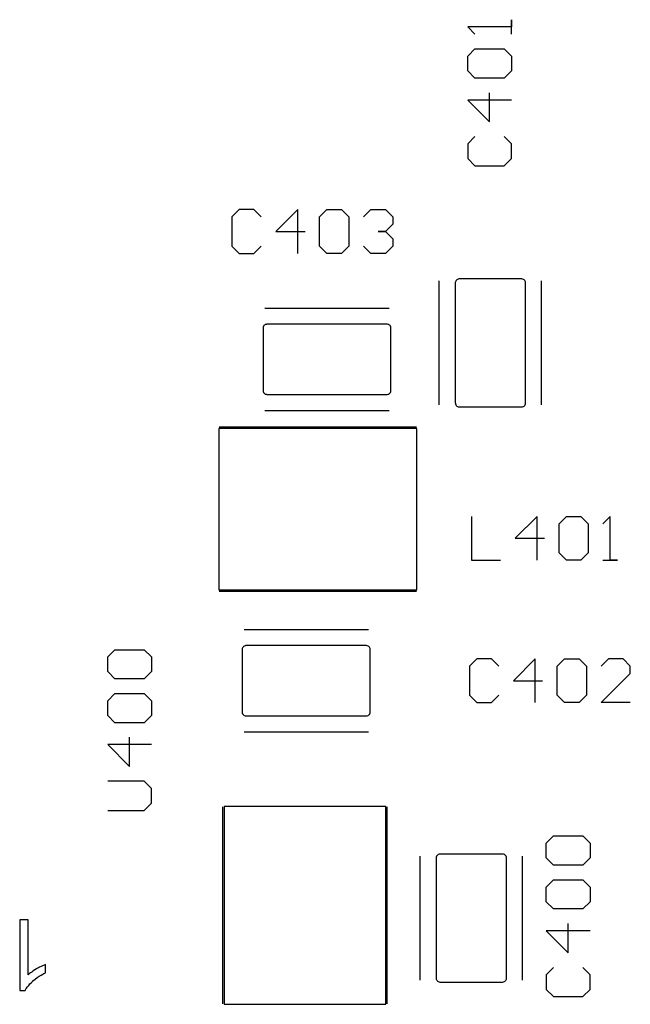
# Model space of a CAD drawing. Header units: inches. Extents: x 0 to 420, y -297 to 0.
# Tile 15 of 41: x 192.15 to 200.5, y -145.63 to -132.15. Entities that reach past the tile are written whole.
import ezdxf

# ---------------------------------------------------------------- set-up
doc = ezdxf.new("R2010")
doc.units = ezdxf.units.IN
doc.header["$MEASUREMENT"] = 0

msp = doc.modelspace()

# ---------------------------------------------------------------- linework, layer by layer
at = {"color": 18, "true_color": 0x000000}
for p, q in [((198.875, -132.35), (198.875, -132.15)), ((198.875, -132.15), (198.875, -132.25)), ((198.875, -132.25), (198.275, -132.25)), ((198.275, -132.25), (198.275, -132.25)), ((198.275, -132.25), (198.375, -132.35)), ((198.275, -132.65), (198.375, -132.55)), ((198.375, -132.55), (198.775, -132.55)), ((198.775, -132.55), (198.875, -132.65)), ((198.275, -132.85), (198.275, -132.65)), ((198.875, -132.65), (198.875, -132.85)), ((198.375, -132.95), (198.275, -132.85)), ((198.875, -132.85), (198.775, -132.95)), ((198.775, -132.95), (198.375, -132.95)), ((198.575, -133.55), (198.575, -133.15)), ((198.875, -133.25), (198.275, -133.25)), ((198.275, -133.25), (198.575, -133.55)), ((198.375, -133.75), (198.275, -133.85)), ((198.275, -133.85), (198.275, -134.05)), ((198.875, -133.85), (198.775, -133.75)), ((198.875, -134.05), (198.875, -133.85)), ((198.275, -134.05), (198.375, -134.15)), ((198.775, -134.15), (198.875, -134.05)), ((198.375, -134.15), (198.775, -134.15)), ((195.15, -134.75), (195.05, -134.85)), ((195.35, -134.75), (195.15, -134.75)), ((195.45, -134.85), (195.35, -134.75)), ((195.95, -134.75), (195.65, -135.05)), ((195.95, -135.35), (195.95, -134.75)), ((196.25, -134.85), (196.35, -134.75)), ((196.35, -134.75), (196.55, -134.75)), ((196.55, -134.75), (196.65, -134.85)), ((196.85, -134.85), (196.95, -134.75)), ((196.95, -134.75), (197.15, -134.75)), ((197.15, -134.75), (197.25, -134.85)), ((195.05, -134.85), (195.05, -135.25)), ((196.25, -135.25), (196.25, -134.85)), ((196.65, -134.85), (196.65, -135.25)), ((197.25, -134.85), (197.25, -134.95)), ((195.65, -135.05), (196.05, -135.05)), ((197.15, -135.05), (197.05, -135.05)), ((197.05, -135.05), (197.15, -135.05)), ((197.25, -134.95), (197.15, -135.05)), ((197.15, -135.05), (197.25, -135.15)), ((197.25, -134.95), (197.25, -134.95)), ((197.25, -134.95), (197.25, -134.95)), ((197.25, -134.95), (197.25, -134.95)), ((197.25, -135.15), (197.25, -135.25)), ((195.05, -135.25), (195.15, -135.35)), ((195.35, -135.35), (195.45, -135.25)), ((196.35, -135.35), (196.25, -135.25)), ((196.65, -135.25), (196.55, -135.35)), ((196.95, -135.35), (196.85, -135.25)), ((197.25, -135.25), (197.15, -135.35)), ((195.15, -135.35), (195.35, -135.35)), ((196.55, -135.35), (196.35, -135.35)), ((197.15, -135.35), (196.95, -135.35)), ((197.886, -137.425), (197.886, -135.725)), ((198.107, -135.739), (198.106, -135.75)), ((198.111, -135.728), (198.107, -135.739)), ((198.117, -135.719), (198.111, -135.728)), ((198.125, -135.711), (198.117, -135.719)), ((198.134, -135.705), (198.125, -135.711)), ((198.145, -135.701), (198.134, -135.705)), ((198.156, -135.7), (198.145, -135.701)), ((199.016, -135.7), (198.156, -135.7)), ((199.027, -135.701), (199.016, -135.7)), ((199.038, -135.705), (199.027, -135.701)), ((199.047, -135.711), (199.038, -135.705)), ((199.055, -135.719), (199.047, -135.711)), ((199.061, -135.728), (199.055, -135.719)), ((199.065, -135.739), (199.061, -135.728)), ((199.066, -135.75), (199.065, -135.739)), ((199.286, -137.425), (199.286, -135.725)), ((198.106, -135.75), (198.106, -135.9)), ((199.066, -135.9), (199.066, -135.75)), ((198.106, -135.9), (198.106, -137.25)), ((199.066, -137.25), (199.066, -135.9)), ((195.5, -136.1), (197.2, -136.1)), ((195.476, -136.359), (195.475, -136.37)), ((195.475, -136.37), (195.475, -137.23)), ((195.48, -136.348), (195.476, -136.359)), ((195.486, -136.339), (195.48, -136.348)), ((195.494, -136.331), (195.486, -136.339)), ((195.503, -136.325), (195.494, -136.331)), ((195.514, -136.321), (195.503, -136.325)), ((195.525, -136.321), (195.514, -136.321)), ((195.675, -136.32), (195.525, -136.32)), ((195.525, -136.32), (195.525, -136.321)), ((197.025, -136.32), (195.675, -136.32)), ((197.175, -136.32), (197.025, -136.32)), ((197.186, -136.321), (197.175, -136.32)), ((197.197, -136.325), (197.186, -136.321)), ((197.206, -136.331), (197.197, -136.325)), ((197.214, -136.339), (197.206, -136.331)), ((197.22, -136.348), (197.214, -136.339)), ((197.224, -136.359), (197.22, -136.348)), ((197.225, -136.37), (197.224, -136.359)), ((197.225, -137.23), (197.225, -136.37)), ((195.475, -137.23), (195.476, -137.241)), ((195.476, -137.241), (195.48, -137.252)), ((195.48, -137.252), (195.486, -137.261)), ((195.486, -137.261), (195.494, -137.269)), ((195.494, -137.269), (195.503, -137.275)), ((195.503, -137.275), (195.514, -137.279)), ((195.514, -137.279), (195.525, -137.279)), ((195.525, -137.279), (195.525, -137.28)), ((195.525, -137.28), (195.675, -137.28)), ((195.675, -137.28), (197.025, -137.28)), ((197.025, -137.28), (197.175, -137.28)), ((197.175, -137.28), (197.186, -137.279)), ((197.186, -137.279), (197.197, -137.275)), ((197.197, -137.275), (197.206, -137.269)), ((197.206, -137.269), (197.214, -137.261)), ((197.214, -137.261), (197.22, -137.252)), ((197.22, -137.252), (197.224, -137.241)), ((197.224, -137.241), (197.225, -137.23)), ((198.106, -137.25), (198.106, -137.4)), ((199.066, -137.4), (199.066, -137.25)), ((198.106, -137.4), (198.107, -137.4)), ((198.107, -137.4), (198.107, -137.411)), ((198.107, -137.411), (198.111, -137.422)), ((198.111, -137.422), (198.117, -137.431)), ((198.117, -137.431), (198.125, -137.439)), ((198.125, -137.439), (198.134, -137.445)), ((198.134, -137.445), (198.145, -137.449)), ((198.145, -137.449), (198.156, -137.45)), ((198.156, -137.45), (199.016, -137.45)), ((199.016, -137.45), (199.027, -137.449)), ((199.027, -137.449), (199.038, -137.445)), ((199.038, -137.445), (199.047, -137.439)), ((199.047, -137.439), (199.055, -137.431)), ((199.055, -137.431), (199.061, -137.422)), ((199.061, -137.422), (199.065, -137.411)), ((199.065, -137.411), (199.065, -137.4)), ((199.065, -137.4), (199.066, -137.4)), ((195.5, -137.5), (197.2, -137.5)), ((197.58, -137.745), (194.87, -137.745)), ((194.87, -137.745), (194.87, -139.955)), ((194.875, -137.725), (197.575, -137.725)), ((197.58, -139.955), (197.58, -137.745)), ((198.325, -138.95), (198.325, -139.55)), ((199.225, -138.95), (198.925, -139.25)), ((199.225, -139.55), (199.225, -138.95)), ((199.525, -139.05), (199.625, -138.95)), ((199.625, -138.95), (199.825, -138.95)), ((199.825, -138.95), (199.925, -139.05)), ((200.225, -138.95), (200.125, -139.05)), ((200.225, -139.55), (200.225, -138.95)), ((200.225, -138.95), (200.225, -138.95)), ((199.525, -139.45), (199.525, -139.05)), ((199.925, -139.05), (199.925, -139.45)), ((198.925, -139.25), (199.325, -139.25)), ((199.625, -139.55), (199.525, -139.45)), ((199.925, -139.45), (199.825, -139.55)), ((198.325, -139.55), (198.725, -139.55)), ((199.825, -139.55), (199.625, -139.55)), ((200.125, -139.55), (200.325, -139.55)), ((200.325, -139.55), (200.225, -139.55)), ((194.87, -139.955), (197.58, -139.955)), ((194.875, -139.975), (197.575, -139.975)), ((195.216, -140.5), (196.916, -140.5)), ((195.219, -140.725), (195.21, -140.731)), ((195.23, -140.721), (195.219, -140.725)), ((195.241, -140.721), (195.23, -140.721)), ((195.391, -140.72), (195.241, -140.72)), ((195.241, -140.72), (195.241, -140.721)), ((196.741, -140.72), (195.391, -140.72)), ((196.891, -140.72), (196.741, -140.72)), ((196.902, -140.721), (196.891, -140.72)), ((196.913, -140.725), (196.902, -140.721)), ((196.922, -140.731), (196.913, -140.725)), ((193.35, -140.875), (193.45, -140.775)), ((193.45, -140.775), (193.85, -140.775)), ((193.85, -140.775), (193.95, -140.875)), ((195.192, -140.759), (195.191, -140.77)), ((195.191, -140.77), (195.191, -141.63)), ((195.196, -140.748), (195.192, -140.759)), ((195.202, -140.739), (195.196, -140.748)), ((195.21, -140.731), (195.202, -140.739)), ((196.93, -140.739), (196.922, -140.731)), ((196.936, -140.748), (196.93, -140.739)), ((196.94, -140.759), (196.936, -140.748)), ((196.941, -140.77), (196.94, -140.759)), ((196.941, -141.63), (196.941, -140.77)), ((193.35, -141.075), (193.35, -140.875)), ((193.95, -140.875), (193.95, -141.075)), ((198.4, -140.9), (198.3, -141)), ((198.6, -140.9), (198.4, -140.9)), ((198.7, -141), (198.6, -140.9)), ((199.2, -140.9), (198.9, -141.2)), ((199.2, -141.5), (199.2, -140.9)), ((199.5, -141), (199.6, -140.9)), ((199.6, -140.9), (199.8, -140.9)), ((199.8, -140.9), (199.9, -141)), ((200.2, -140.9), (200.1, -141)), ((200.4, -140.9), (200.2, -140.9)), ((200.5, -141), (200.4, -140.9)), ((193.45, -141.175), (193.35, -141.075)), ((193.95, -141.075), (193.85, -141.175)), ((198.3, -141), (198.3, -141.4)), ((199.5, -141.4), (199.5, -141)), ((199.9, -141), (199.9, -141.4)), ((200.1, -141.5), (200.5, -141.1)), ((200.5, -141.1), (200.5, -141)), ((193.85, -141.175), (193.45, -141.175)), ((198.9, -141.2), (199.3, -141.2)), ((193.35, -141.475), (193.45, -141.375)), ((193.45, -141.375), (193.85, -141.375)), ((193.85, -141.375), (193.95, -141.475)), ((198.3, -141.4), (198.4, -141.5)), ((198.6, -141.5), (198.7, -141.4)), ((199.6, -141.5), (199.5, -141.4)), ((199.9, -141.4), (199.8, -141.5)), ((193.35, -141.675), (193.35, -141.475)), ((193.95, -141.475), (193.95, -141.675)), ((198.4, -141.5), (198.6, -141.5)), ((199.8, -141.5), (199.6, -141.5)), ((200.5, -141.5), (200.1, -141.5)), ((195.191, -141.63), (195.192, -141.641)), ((195.192, -141.641), (195.196, -141.652)), ((195.196, -141.652), (195.202, -141.661)), ((195.202, -141.661), (195.21, -141.669)), ((195.21, -141.669), (195.219, -141.675)), ((196.913, -141.675), (196.922, -141.669)), ((196.922, -141.669), (196.93, -141.661)), ((196.93, -141.661), (196.936, -141.652)), ((196.936, -141.652), (196.94, -141.641)), ((196.94, -141.641), (196.941, -141.63)), ((193.45, -141.775), (193.35, -141.675)), ((193.85, -141.775), (193.45, -141.775)), ((193.95, -141.675), (193.85, -141.775)), ((195.219, -141.675), (195.23, -141.679)), ((195.23, -141.679), (195.241, -141.679)), ((195.241, -141.679), (195.241, -141.68)), ((195.241, -141.68), (195.391, -141.68)), ((195.391, -141.68), (196.741, -141.68)), ((196.741, -141.68), (196.891, -141.68)), ((196.891, -141.68), (196.902, -141.679)), ((196.902, -141.679), (196.913, -141.675)), ((195.216, -141.9), (196.916, -141.9)), ((193.95, -142.075), (193.35, -142.075)), ((193.35, -142.075), (193.65, -142.375)), ((193.65, -142.375), (193.65, -141.975)), ((193.85, -142.575), (193.35, -142.575)), ((193.95, -142.675), (193.85, -142.575)), ((193.95, -142.875), (193.95, -142.675)), ((193.85, -142.975), (193.95, -142.875)), ((193.35, -142.975), (193.85, -142.975)), ((194.925, -145.625), (194.925, -142.925)), ((197.155, -142.92), (194.945, -142.92)), ((194.945, -142.92), (194.945, -145.63)), ((197.155, -145.63), (197.155, -142.92)), ((197.175, -145.625), (197.175, -142.925)), ((199.35, -143.425), (199.45, -143.325)), ((199.45, -143.325), (199.85, -143.325)), ((199.85, -143.325), (199.95, -143.425)), ((199.35, -143.625), (199.35, -143.425)), ((199.95, -143.425), (199.95, -143.625)), ((197.625, -145.3), (197.625, -143.6)), ((197.846, -143.614), (197.845, -143.625)), ((197.845, -143.625), (197.845, -143.775)), ((197.85, -143.603), (197.846, -143.614)), ((197.856, -143.594), (197.85, -143.603)), ((197.864, -143.586), (197.856, -143.594)), ((197.873, -143.58), (197.864, -143.586)), ((197.884, -143.576), (197.873, -143.58)), ((197.895, -143.575), (197.884, -143.576)), ((198.755, -143.575), (197.895, -143.575)), ((198.766, -143.576), (198.755, -143.575)), ((198.777, -143.58), (198.766, -143.576)), ((198.786, -143.586), (198.777, -143.58)), ((198.794, -143.594), (198.786, -143.586)), ((198.8, -143.603), (198.794, -143.594)), ((198.804, -143.614), (198.8, -143.603)), ((198.805, -143.625), (198.804, -143.614)), ((198.805, -143.775), (198.805, -143.625)), ((199.025, -145.3), (199.025, -143.6)), ((199.45, -143.725), (199.35, -143.625)), ((199.95, -143.625), (199.85, -143.725)), ((197.845, -143.775), (197.845, -145.125)), ((198.805, -145.125), (198.805, -143.775)), ((199.85, -143.725), (199.45, -143.725)), ((199.35, -144.025), (199.45, -143.925)), ((199.45, -143.925), (199.85, -143.925)), ((199.85, -143.925), (199.95, -144.025)), ((199.35, -144.225), (199.35, -144.025)), ((199.95, -144.025), (199.95, -144.225)), ((199.45, -144.325), (199.35, -144.225)), ((199.95, -144.225), (199.85, -144.325)), ((199.85, -144.325), (199.45, -144.325)), ((192.264, -144.475), (192.146, -144.475)), ((192.146, -144.475), (192.146, -145.439)), ((192.264, -145.225), (192.264, -144.475)), ((199.95, -144.625), (199.35, -144.625)), ((199.35, -144.625), (199.65, -144.925)), ((199.65, -144.925), (199.65, -144.525)), ((192.329, -145.174), (192.31, -145.188)), ((192.352, -145.159), (192.329, -145.174)), ((192.377, -145.143), (192.352, -145.159)), ((192.378, -145.143), (192.377, -145.143)), ((192.379, -145.142), (192.378, -145.143)), ((192.388, -145.137), (192.379, -145.142)), ((192.402, -145.13), (192.388, -145.137)), ((192.418, -145.121), (192.402, -145.13)), ((192.438, -145.112), (192.418, -145.121)), ((192.458, -145.102), (192.438, -145.112)), ((192.479, -145.092), (192.458, -145.102)), ((192.5, -145.084), (192.479, -145.092)), ((192.5, -145.198), (192.5, -145.084)), ((197.845, -145.125), (197.845, -145.275)), ((198.805, -145.275), (198.805, -145.125)), ((199.45, -145.125), (199.35, -145.225)), ((199.95, -145.225), (199.85, -145.125)), ((192.266, -145.224), (192.264, -145.225)), ((192.273, -145.218), (192.266, -145.224)), ((192.281, -145.21), (192.273, -145.218)), ((192.295, -145.2), (192.281, -145.21)), ((192.31, -145.188), (192.295, -145.2)), ((192.327, -145.311), (192.328, -145.31)), ((192.328, -145.31), (192.357, -145.286)), ((192.357, -145.286), (192.386, -145.264)), ((192.386, -145.264), (192.414, -145.245)), ((192.414, -145.245), (192.442, -145.229)), ((192.442, -145.229), (192.465, -145.216)), ((192.465, -145.216), (192.475, -145.21)), ((192.475, -145.21), (192.483, -145.206)), ((192.483, -145.206), (192.49, -145.202)), ((192.49, -145.202), (192.496, -145.2)), ((192.496, -145.2), (192.499, -145.198)), ((192.499, -145.198), (192.5, -145.198)), ((197.845, -145.275), (197.846, -145.275)), ((197.846, -145.275), (197.846, -145.286)), ((197.846, -145.286), (197.85, -145.297)), ((197.85, -145.297), (197.856, -145.306)), ((197.856, -145.306), (197.864, -145.314)), ((198.786, -145.314), (198.794, -145.306)), ((198.794, -145.306), (198.8, -145.297)), ((198.8, -145.297), (198.804, -145.286)), ((198.804, -145.286), (198.804, -145.275)), ((198.804, -145.275), (198.805, -145.275)), ((199.35, -145.225), (199.35, -145.425)), ((199.95, -145.425), (199.95, -145.225)), ((192.146, -145.439), (192.223, -145.439)), ((192.146, -145.439), (192.146, -145.439)), ((192.223, -145.439), (192.237, -145.415)), ((192.237, -145.415), (192.252, -145.393)), ((192.252, -145.393), (192.27, -145.371)), ((192.27, -145.371), (192.286, -145.351)), ((192.286, -145.351), (192.303, -145.335)), ((192.303, -145.335), (192.316, -145.321)), ((192.316, -145.321), (192.321, -145.317)), ((192.321, -145.317), (192.325, -145.313)), ((192.325, -145.313), (192.327, -145.311)), ((197.864, -145.314), (197.873, -145.32)), ((197.873, -145.32), (197.884, -145.324)), ((197.884, -145.324), (197.895, -145.325)), ((197.895, -145.325), (198.755, -145.325)), ((198.755, -145.325), (198.766, -145.324)), ((198.766, -145.324), (198.777, -145.32)), ((198.777, -145.32), (198.786, -145.314)), ((199.35, -145.425), (199.45, -145.525)), ((199.85, -145.525), (199.95, -145.425)), ((199.45, -145.525), (199.85, -145.525)), ((194.945, -145.63), (197.155, -145.63))]:
    msp.add_line(p, q, dxfattribs=at)
at = {"color": 7, "true_color": 0xffffff}
for p, q in [((198.107, -135.739), (198.106, -135.75)), ((198.111, -135.728), (198.107, -135.739)), ((198.117, -135.719), (198.111, -135.728)), ((198.125, -135.711), (198.117, -135.719)), ((198.134, -135.705), (198.125, -135.711)), ((198.145, -135.701), (198.134, -135.705)), ((198.156, -135.7), (198.145, -135.701)), ((199.016, -135.7), (198.156, -135.7)), ((199.027, -135.701), (199.016, -135.7)), ((199.038, -135.705), (199.027, -135.701)), ((199.047, -135.711), (199.038, -135.705)), ((199.055, -135.719), (199.047, -135.711)), ((199.061, -135.728), (199.055, -135.719)), ((199.065, -135.739), (199.061, -135.728)), ((199.066, -135.75), (199.065, -135.739)), ((198.106, -135.75), (198.106, -135.9)), ((199.066, -135.9), (199.066, -135.75)), ((198.106, -135.9), (198.106, -137.25)), ((199.066, -137.25), (199.066, -135.9)), ((195.476, -136.359), (195.475, -136.37)), ((195.475, -136.37), (195.475, -137.23)), ((195.48, -136.348), (195.476, -136.359)), ((195.486, -136.339), (195.48, -136.348)), ((195.494, -136.331), (195.486, -136.339)), ((195.503, -136.325), (195.494, -136.331)), ((195.514, -136.321), (195.503, -136.325)), ((195.525, -136.321), (195.514, -136.321)), ((195.675, -136.32), (195.525, -136.32)), ((195.525, -136.32), (195.525, -136.321)), ((197.025, -136.32), (195.675, -136.32)), ((197.175, -136.32), (197.025, -136.32)), ((197.186, -136.321), (197.175, -136.32)), ((197.197, -136.325), (197.186, -136.321)), ((197.206, -136.331), (197.197, -136.325)), ((197.214, -136.339), (197.206, -136.331)), ((197.22, -136.348), (197.214, -136.339)), ((197.224, -136.359), (197.22, -136.348)), ((197.225, -136.37), (197.224, -136.359)), ((197.225, -137.23), (197.225, -136.37)), ((195.475, -137.23), (195.476, -137.241)), ((195.476, -137.241), (195.48, -137.252)), ((195.48, -137.252), (195.486, -137.261)), ((195.486, -137.261), (195.494, -137.269)), ((195.494, -137.269), (195.503, -137.275)), ((195.503, -137.275), (195.514, -137.279)), ((195.514, -137.279), (195.525, -137.279)), ((195.525, -137.279), (195.525, -137.28)), ((195.525, -137.28), (195.675, -137.28)), ((195.675, -137.28), (197.025, -137.28)), ((197.025, -137.28), (197.175, -137.28)), ((197.175, -137.28), (197.186, -137.279)), ((197.186, -137.279), (197.197, -137.275)), ((197.197, -137.275), (197.206, -137.269)), ((197.206, -137.269), (197.214, -137.261)), ((197.214, -137.261), (197.22, -137.252)), ((197.22, -137.252), (197.224, -137.241)), ((197.224, -137.241), (197.225, -137.23)), ((198.106, -137.25), (198.106, -137.4)), ((199.066, -137.4), (199.066, -137.25)), ((198.106, -137.4), (198.107, -137.4)), ((198.107, -137.4), (198.107, -137.411)), ((198.107, -137.411), (198.111, -137.422)), ((198.111, -137.422), (198.117, -137.431)), ((198.117, -137.431), (198.125, -137.439)), ((198.125, -137.439), (198.134, -137.445)), ((198.134, -137.445), (198.145, -137.449)), ((198.145, -137.449), (198.156, -137.45)), ((198.156, -137.45), (199.016, -137.45)), ((199.016, -137.45), (199.027, -137.449)), ((199.027, -137.449), (199.038, -137.445)), ((199.038, -137.445), (199.047, -137.439)), ((199.047, -137.439), (199.055, -137.431)), ((199.055, -137.431), (199.061, -137.422)), ((199.061, -137.422), (199.065, -137.411)), ((199.065, -137.411), (199.065, -137.4)), ((199.065, -137.4), (199.066, -137.4)), ((197.58, -137.745), (194.87, -137.745)), ((194.87, -137.745), (194.87, -139.955)), ((197.58, -139.955), (197.58, -137.745)), ((194.87, -139.955), (197.58, -139.955)), ((195.219, -140.725), (195.21, -140.731)), ((195.23, -140.721), (195.219, -140.725)), ((195.241, -140.721), (195.23, -140.721)), ((195.391, -140.72), (195.241, -140.72)), ((195.241, -140.72), (195.241, -140.721)), ((196.741, -140.72), (195.391, -140.72)), ((196.891, -140.72), (196.741, -140.72)), ((196.902, -140.721), (196.891, -140.72)), ((196.913, -140.725), (196.902, -140.721)), ((196.922, -140.731), (196.913, -140.725)), ((195.192, -140.759), (195.191, -140.77)), ((195.191, -140.77), (195.191, -141.63)), ((195.196, -140.748), (195.192, -140.759)), ((195.202, -140.739), (195.196, -140.748)), ((195.21, -140.731), (195.202, -140.739)), ((196.93, -140.739), (196.922, -140.731)), ((196.936, -140.748), (196.93, -140.739)), ((196.94, -140.759), (196.936, -140.748)), ((196.941, -140.77), (196.94, -140.759)), ((196.941, -141.63), (196.941, -140.77)), ((195.191, -141.63), (195.192, -141.641)), ((195.192, -141.641), (195.196, -141.652)), ((195.196, -141.652), (195.202, -141.661)), ((195.202, -141.661), (195.21, -141.669)), ((195.21, -141.669), (195.219, -141.675)), ((196.913, -141.675), (196.922, -141.669)), ((196.922, -141.669), (196.93, -141.661)), ((196.93, -141.661), (196.936, -141.652)), ((196.936, -141.652), (196.94, -141.641)), ((196.94, -141.641), (196.941, -141.63)), ((195.219, -141.675), (195.23, -141.679)), ((195.23, -141.679), (195.241, -141.679)), ((195.241, -141.679), (195.241, -141.68)), ((195.241, -141.68), (195.391, -141.68)), ((195.391, -141.68), (196.741, -141.68)), ((196.741, -141.68), (196.891, -141.68)), ((196.891, -141.68), (196.902, -141.679)), ((196.902, -141.679), (196.913, -141.675)), ((197.155, -142.92), (194.945, -142.92)), ((194.945, -142.92), (194.945, -145.63)), ((197.155, -145.63), (197.155, -142.92)), ((197.846, -143.614), (197.845, -143.625)), ((197.845, -143.625), (197.845, -143.775)), ((197.85, -143.603), (197.846, -143.614)), ((197.856, -143.594), (197.85, -143.603)), ((197.864, -143.586), (197.856, -143.594)), ((197.873, -143.58), (197.864, -143.586)), ((197.884, -143.576), (197.873, -143.58)), ((197.895, -143.575), (197.884, -143.576)), ((198.755, -143.575), (197.895, -143.575)), ((198.766, -143.576), (198.755, -143.575)), ((198.777, -143.58), (198.766, -143.576)), ((198.786, -143.586), (198.777, -143.58)), ((198.794, -143.594), (198.786, -143.586)), ((198.8, -143.603), (198.794, -143.594)), ((198.804, -143.614), (198.8, -143.603)), ((198.805, -143.625), (198.804, -143.614)), ((198.805, -143.775), (198.805, -143.625)), ((197.845, -143.775), (197.845, -145.125)), ((198.805, -145.125), (198.805, -143.775)), ((197.845, -145.125), (197.845, -145.275)), ((198.805, -145.275), (198.805, -145.125)), ((197.845, -145.275), (197.846, -145.275)), ((197.846, -145.275), (197.846, -145.286)), ((197.846, -145.286), (197.85, -145.297)), ((197.85, -145.297), (197.856, -145.306)), ((197.856, -145.306), (197.864, -145.314)), ((198.786, -145.314), (198.794, -145.306)), ((198.794, -145.306), (198.8, -145.297)), ((198.8, -145.297), (198.804, -145.286)), ((198.804, -145.286), (198.804, -145.275)), ((198.804, -145.275), (198.805, -145.275)), ((197.864, -145.314), (197.873, -145.32)), ((197.873, -145.32), (197.884, -145.324)), ((197.884, -145.324), (197.895, -145.325)), ((197.895, -145.325), (198.755, -145.325)), ((198.755, -145.325), (198.766, -145.324)), ((198.766, -145.324), (198.777, -145.32)), ((198.777, -145.32), (198.786, -145.314)), ((194.945, -145.63), (197.155, -145.63))]:
    msp.add_line(p, q, dxfattribs=at)

doc.saveas('drawing.dxf')
